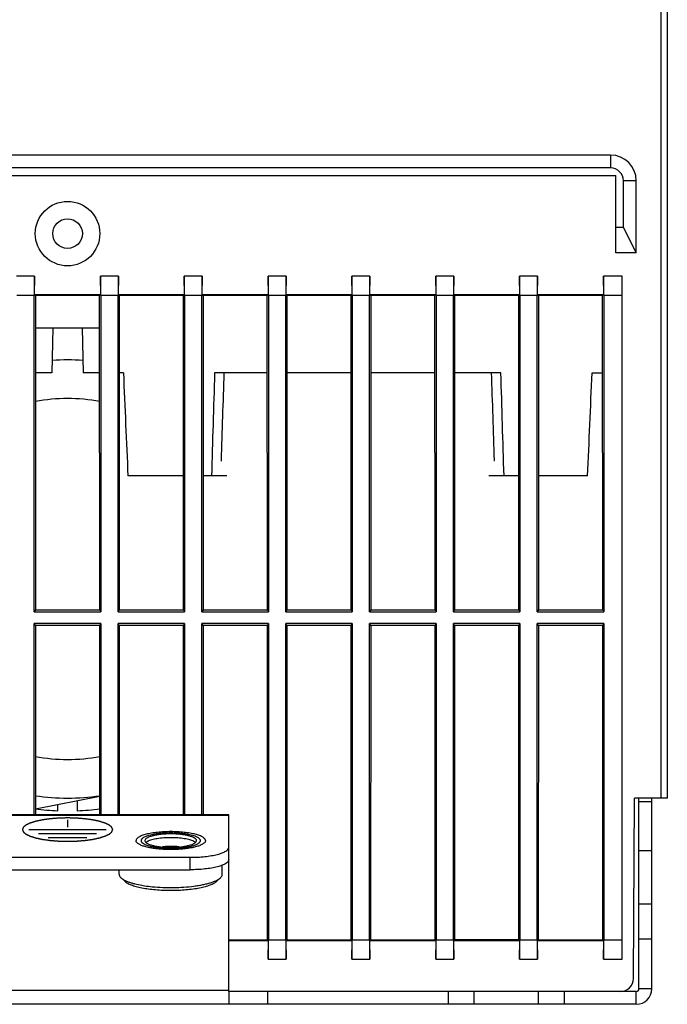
# Model space of a CAD drawing. Header units: millimetres. Extents: x 1117 to 38156, y -1945 to 7303.
# Tile 45 of 256: x 1943 to 1993, y 1124 to 1201. Entities that reach past the tile are written whole.
import ezdxf

# ---------------------------------------------------------------- set-up
doc = ezdxf.new("R2010")
doc.units = ezdxf.units.MM

msp = doc.modelspace()

# ---------------------------------------------------------------- linework, layer by layer
at = {"linetype": 'Continuous'}
for p, q in [((1992.477, 1231.264), (1992.477, 1140.264)), ((1992.977, 1202.964), (1992.977, 1140.264)), ((1988.577, 1190.164), (1904.377, 1190.164)), ((1988.577, 1190.164), (1988.577, 1189.164)), ((1988.577, 1189.164), (1904.377, 1189.164)), ((1903.977, 1188.564), (1988.977, 1188.564)), ((1988.977, 1182.564), (1988.977, 1188.564)), ((1990.577, 1188.164), (1989.577, 1188.164)), ((1989.577, 1184.564), (1989.577, 1188.164)), ((1990.577, 1182.564), (1990.577, 1188.164)), ((1988.977, 1184.564), (1989.577, 1184.564)), ((1990.577, 1182.564), (1989.577, 1184.564)), ((1990.577, 1182.564), (1988.977, 1182.564)), ((1943.925, 1180.764), (1942.53, 1180.764)), ((1943.925, 1180.764), (1943.899, 1179.264)), ((1943.925, 1179.317), (1943.925, 1180.764)), ((1950.425, 1180.764), (1949.03, 1180.764)), ((1949.056, 1179.264), (1949.03, 1180.764)), ((1949.03, 1180.764), (1949.03, 1179.317)), ((1950.425, 1180.764), (1950.399, 1179.264)), ((1950.425, 1179.317), (1950.425, 1180.764)), ((1956.925, 1180.764), (1955.53, 1180.764)), ((1955.556, 1179.264), (1955.53, 1180.764)), ((1955.53, 1180.764), (1955.53, 1179.317)), ((1956.925, 1180.764), (1956.899, 1179.264)), ((1956.925, 1179.317), (1956.925, 1180.764)), ((1963.425, 1180.764), (1962.03, 1180.764)), ((1962.056, 1179.264), (1962.03, 1180.764)), ((1962.03, 1180.764), (1962.03, 1179.317)), ((1963.425, 1180.764), (1963.399, 1179.264)), ((1963.425, 1179.317), (1963.425, 1180.764)), ((1969.925, 1180.764), (1968.53, 1180.764)), ((1968.556, 1179.264), (1968.53, 1180.764)), ((1968.53, 1180.764), (1968.53, 1179.317)), ((1969.925, 1180.764), (1969.899, 1179.264)), ((1969.925, 1179.317), (1969.925, 1180.764)), ((1976.425, 1180.764), (1975.03, 1180.764)), ((1975.056, 1179.264), (1975.03, 1180.764)), ((1975.03, 1180.764), (1975.03, 1179.317)), ((1976.425, 1180.764), (1976.399, 1179.264)), ((1976.425, 1179.317), (1976.425, 1180.764)), ((1982.925, 1180.764), (1981.53, 1180.764)), ((1981.556, 1179.264), (1981.53, 1180.764)), ((1981.53, 1180.764), (1981.53, 1179.317)), ((1982.925, 1180.764), (1982.899, 1179.264)), ((1982.925, 1179.317), (1982.925, 1180.764)), ((1989.477, 1180.764), (1988.03, 1180.764)), ((1988.056, 1179.264), (1988.03, 1180.764)), ((1988.03, 1180.764), (1988.03, 1179.317)), ((1989.477, 1127.764), (1989.477, 1180.764)), ((1943.899, 1179.264), (1942.556, 1179.264)), ((1943.899, 1154.707), (1943.899, 1179.264)), ((1949.03, 1179.317), (1943.925, 1179.317)), ((1943.925, 1179.317), (1943.99, 1179.252)), ((1943.99, 1179.252), (1943.984, 1154.878)), ((1948.965, 1179.252), (1943.99, 1179.252)), ((1949.03, 1179.317), (1948.965, 1179.252)), ((1948.971, 1154.878), (1948.965, 1179.252)), ((1950.399, 1179.264), (1949.056, 1179.264)), ((1949.056, 1179.264), (1949.056, 1154.707)), ((1950.399, 1154.707), (1950.399, 1179.264)), ((1955.53, 1179.317), (1950.425, 1179.317)), ((1950.425, 1179.317), (1950.49, 1179.252)), ((1950.49, 1179.252), (1950.484, 1154.878)), ((1955.465, 1179.252), (1950.49, 1179.252)), ((1955.53, 1179.317), (1955.465, 1179.252)), ((1955.471, 1154.878), (1955.465, 1179.252)), ((1956.899, 1179.264), (1955.556, 1179.264)), ((1955.556, 1179.264), (1955.556, 1154.707)), ((1956.899, 1154.707), (1956.899, 1179.264)), ((1962.03, 1179.317), (1956.925, 1179.317)), ((1956.925, 1179.317), (1956.99, 1179.252)), ((1956.99, 1179.252), (1956.984, 1154.878)), ((1961.965, 1179.252), (1956.99, 1179.252)), ((1962.03, 1179.317), (1961.965, 1179.252)), ((1961.971, 1154.878), (1961.965, 1179.252)), ((1963.399, 1179.264), (1962.056, 1179.264)), ((1962.056, 1179.264), (1962.056, 1154.707)), ((1963.399, 1154.707), (1963.399, 1179.264)), ((1968.53, 1179.317), (1963.425, 1179.317)), ((1963.425, 1179.317), (1963.49, 1179.252)), ((1963.49, 1179.252), (1963.484, 1154.878)), ((1968.465, 1179.252), (1963.49, 1179.252)), ((1968.53, 1179.317), (1968.465, 1179.252)), ((1968.471, 1154.878), (1968.465, 1179.252)), ((1969.899, 1179.264), (1968.556, 1179.264)), ((1968.556, 1179.264), (1968.556, 1154.707)), ((1969.899, 1154.707), (1969.899, 1179.264)), ((1975.03, 1179.317), (1969.925, 1179.317)), ((1969.925, 1179.317), (1969.99, 1179.252)), ((1969.99, 1179.252), (1969.984, 1154.878)), ((1974.965, 1179.252), (1969.99, 1179.252)), ((1975.03, 1179.317), (1974.965, 1179.252)), ((1974.971, 1154.878), (1974.965, 1179.252)), ((1976.399, 1179.264), (1975.056, 1179.264)), ((1975.056, 1179.264), (1975.056, 1154.707)), ((1976.399, 1154.707), (1976.399, 1179.264)), ((1981.53, 1179.317), (1976.425, 1179.317)), ((1976.425, 1179.317), (1976.49, 1179.252)), ((1976.49, 1179.252), (1976.484, 1154.878)), ((1981.465, 1179.252), (1976.49, 1179.252)), ((1981.53, 1179.317), (1981.465, 1179.252)), ((1981.471, 1154.878), (1981.465, 1179.252)), ((1982.899, 1179.264), (1981.556, 1179.264)), ((1981.556, 1179.264), (1981.556, 1154.707)), ((1982.899, 1154.707), (1982.899, 1179.264)), ((1988.03, 1179.317), (1982.925, 1179.317)), ((1982.925, 1179.317), (1982.99, 1179.252)), ((1982.99, 1179.252), (1982.984, 1154.878)), ((1987.965, 1179.252), (1982.99, 1179.252)), ((1988.03, 1179.317), (1987.965, 1179.252)), ((1987.971, 1154.878), (1987.965, 1179.252)), ((1989.477, 1179.264), (1988.056, 1179.264)), ((1988.056, 1179.264), (1988.056, 1154.707)), ((1943.989, 1176.764), (1948.966, 1176.764)), ((1945.341, 1176.764), (1945.268, 1173.264)), ((1947.614, 1176.764), (1947.687, 1173.264)), ((1945.268, 1173.264), (1943.988, 1173.264)), ((1948.967, 1173.264), (1947.687, 1173.264)), ((1950.808, 1173.264), (1950.488, 1173.264)), ((1961.967, 1173.264), (1957.879, 1173.264)), ((1968.467, 1173.264), (1963.488, 1173.264)), ((1974.967, 1173.264), (1969.988, 1173.264)), ((1980.076, 1173.264), (1976.488, 1173.264)), ((1987.147, 1173.264), (1987.967, 1173.264)), ((1958.374, 1166.464), (1958.433, 1166.464)), ((1979.522, 1166.464), (1979.581, 1166.464)), ((1955.468, 1165.264), (1951.158, 1165.264)), ((1958.814, 1165.264), (1956.987, 1165.264)), ((1981.468, 1165.264), (1979.141, 1165.264)), ((1986.797, 1165.264), (1982.987, 1165.264)), ((1943.984, 1154.878), (1943.899, 1154.707)), ((1943.899, 1154.707), (1949.056, 1154.707)), ((1943.984, 1154.878), (1948.971, 1154.878)), ((1948.971, 1154.878), (1949.056, 1154.707)), ((1950.484, 1154.878), (1950.399, 1154.707)), ((1950.399, 1154.707), (1955.556, 1154.707)), ((1950.484, 1154.878), (1955.471, 1154.878)), ((1955.471, 1154.878), (1955.556, 1154.707)), ((1956.984, 1154.878), (1956.899, 1154.707)), ((1956.899, 1154.707), (1962.056, 1154.707)), ((1956.984, 1154.878), (1961.971, 1154.878)), ((1961.971, 1154.878), (1962.056, 1154.707)), ((1963.484, 1154.878), (1963.399, 1154.707)), ((1963.399, 1154.707), (1968.556, 1154.707)), ((1963.484, 1154.878), (1968.471, 1154.878)), ((1968.471, 1154.878), (1968.556, 1154.707)), ((1969.984, 1154.878), (1969.899, 1154.707)), ((1969.899, 1154.707), (1975.056, 1154.707)), ((1969.984, 1154.878), (1974.971, 1154.878)), ((1974.971, 1154.878), (1975.056, 1154.707)), ((1976.484, 1154.878), (1976.399, 1154.707)), ((1976.399, 1154.707), (1981.556, 1154.707)), ((1976.484, 1154.878), (1981.471, 1154.878)), ((1981.471, 1154.878), (1981.556, 1154.707)), ((1982.984, 1154.878), (1982.899, 1154.707)), ((1982.899, 1154.707), (1988.056, 1154.707)), ((1982.984, 1154.878), (1987.971, 1154.878)), ((1987.971, 1154.878), (1988.056, 1154.707)), ((1949.056, 1153.822), (1943.899, 1153.822)), ((1943.984, 1153.651), (1943.899, 1153.822)), ((1943.899, 1138.965), (1943.899, 1153.822)), ((1943.984, 1153.651), (1943.981, 1138.965)), ((1948.971, 1153.651), (1943.984, 1153.651)), ((1948.971, 1153.651), (1949.056, 1153.822)), ((1948.974, 1138.965), (1948.971, 1153.651)), ((1949.056, 1153.822), (1949.056, 1138.965)), ((1955.556, 1153.822), (1950.399, 1153.822)), ((1950.484, 1153.651), (1950.399, 1153.822)), ((1950.399, 1138.965), (1950.399, 1153.822)), ((1950.484, 1153.651), (1950.481, 1138.965)), ((1955.471, 1153.651), (1950.484, 1153.651)), ((1955.471, 1153.651), (1955.556, 1153.822)), ((1955.474, 1138.965), (1955.471, 1153.651)), ((1955.556, 1153.822), (1955.556, 1138.965)), ((1962.056, 1153.822), (1956.899, 1153.822)), ((1956.984, 1153.651), (1956.899, 1153.822)), ((1956.899, 1138.965), (1956.899, 1153.822)), ((1956.984, 1153.651), (1956.981, 1138.965)), ((1961.971, 1153.651), (1956.984, 1153.651)), ((1961.971, 1153.651), (1962.056, 1153.822)), ((1961.977, 1129.265), (1961.971, 1153.651)), ((1962.056, 1153.822), (1962.056, 1129.264)), ((1968.556, 1153.822), (1963.399, 1153.822)), ((1963.484, 1153.651), (1963.399, 1153.822)), ((1963.399, 1129.264), (1963.399, 1153.822)), ((1963.484, 1153.651), (1963.478, 1129.265)), ((1968.471, 1153.651), (1963.484, 1153.651)), ((1968.471, 1153.651), (1968.556, 1153.822)), ((1968.477, 1129.265), (1968.471, 1153.651)), ((1968.556, 1153.822), (1968.556, 1129.264)), ((1975.056, 1153.822), (1969.899, 1153.822)), ((1969.984, 1153.651), (1969.899, 1153.822)), ((1969.899, 1129.264), (1969.899, 1153.822)), ((1969.984, 1153.651), (1969.978, 1129.265)), ((1974.971, 1153.651), (1969.984, 1153.651)), ((1974.971, 1153.651), (1975.056, 1153.822)), ((1974.977, 1129.265), (1974.971, 1153.651)), ((1975.056, 1153.822), (1975.056, 1129.264)), ((1981.556, 1153.822), (1976.399, 1153.822)), ((1976.484, 1153.651), (1976.399, 1153.822)), ((1976.399, 1129.264), (1976.399, 1153.822)), ((1976.484, 1153.651), (1976.478, 1129.265)), ((1981.471, 1153.651), (1976.484, 1153.651)), ((1981.471, 1153.651), (1981.556, 1153.822)), ((1981.477, 1129.265), (1981.471, 1153.651)), ((1981.556, 1153.822), (1981.556, 1129.264)), ((1988.056, 1153.822), (1982.899, 1153.822)), ((1982.984, 1153.651), (1982.899, 1153.822)), ((1982.899, 1129.264), (1982.899, 1153.822)), ((1982.984, 1153.651), (1982.978, 1129.265)), ((1987.971, 1153.651), (1982.984, 1153.651)), ((1987.971, 1153.651), (1988.056, 1153.822)), ((1987.977, 1129.265), (1987.971, 1153.651)), ((1988.056, 1153.822), (1988.056, 1129.264)), ((1943.981, 1139.424), (1948.974, 1140.426)), ((1947.227, 1140.076), (1947.227, 1139.28)), ((1990.353, 1126.259), (1990.426, 1140.264)), ((1992.977, 1140.264), (1990.426, 1140.264)), ((1990.777, 1125.464), (1990.777, 1140.264)), ((1991.777, 1139.964), (1990.777, 1139.964)), ((1991.777, 1125.464), (1991.777, 1140.264)), ((1945.727, 1139.28), (1945.727, 1139.775)), ((1958.977, 1138.965), (1933.977, 1138.965)), ((1958.977, 1138.924), (1933.977, 1138.924)), ((1946.477, 1138.57), (1946.477, 1138)), ((1958.977, 1135.481), (1958.977, 1138.965)), ((1943.477, 1137.819), (1949.477, 1137.819)), ((1944.227, 1137.509), (1948.727, 1137.509)), ((1944.977, 1137.198), (1947.977, 1137.198)), ((1991.777, 1136.161), (1990.777, 1136.161)), ((1936.977, 1135.671), (1955.977, 1135.671)), ((1955.977, 1134.705), (1955.977, 1135.671)), ((1958.977, 1125.264), (1958.977, 1135.481)), ((1936.977, 1134.705), (1955.977, 1134.705)), ((1950.477, 1134.357), (1950.477, 1134.705)), ((1958.477, 1134.357), (1958.477, 1135.062)), ((1950.913, 1133.811), (1950.624, 1134.08)), ((1958.042, 1133.811), (1958.331, 1134.08)), ((1990.777, 1132.072), (1991.777, 1132.072)), ((1958.977, 1129.265), (1961.977, 1129.265)), ((1958.977, 1129.212), (1962.03, 1129.212)), ((1962.03, 1129.212), (1961.977, 1129.265)), ((1962.03, 1127.764), (1962.056, 1129.264)), ((1962.03, 1129.212), (1962.03, 1127.764)), ((1962.056, 1129.264), (1963.399, 1129.264)), ((1963.399, 1129.264), (1963.425, 1127.764)), ((1963.425, 1129.212), (1963.478, 1129.265)), ((1963.425, 1129.212), (1968.53, 1129.212)), ((1963.425, 1127.764), (1963.425, 1129.212)), ((1963.478, 1129.265), (1968.477, 1129.265)), ((1968.53, 1129.212), (1968.477, 1129.265)), ((1968.53, 1127.764), (1968.556, 1129.264)), ((1968.53, 1129.212), (1968.53, 1127.764)), ((1968.556, 1129.264), (1969.899, 1129.264)), ((1969.899, 1129.264), (1969.925, 1127.764)), ((1969.925, 1129.212), (1969.978, 1129.265)), ((1969.925, 1129.212), (1975.03, 1129.212)), ((1969.925, 1127.764), (1969.925, 1129.212)), ((1969.978, 1129.265), (1974.977, 1129.265)), ((1975.03, 1129.212), (1974.977, 1129.265)), ((1975.03, 1127.764), (1975.056, 1129.264)), ((1975.03, 1129.212), (1975.03, 1127.764)), ((1975.056, 1129.264), (1976.399, 1129.264)), ((1976.399, 1129.264), (1976.425, 1127.764)), ((1976.425, 1129.212), (1976.478, 1129.265)), ((1976.425, 1129.212), (1981.53, 1129.212)), ((1976.425, 1127.764), (1976.425, 1129.212)), ((1981.477, 1129.265), (1976.478, 1129.265)), ((1981.53, 1129.212), (1981.477, 1129.265)), ((1981.53, 1127.764), (1981.556, 1129.264)), ((1981.53, 1129.212), (1981.53, 1127.764)), ((1981.556, 1129.264), (1982.899, 1129.264)), ((1982.899, 1129.264), (1982.925, 1127.764)), ((1982.925, 1129.212), (1982.978, 1129.265)), ((1982.925, 1129.212), (1988.03, 1129.212)), ((1982.925, 1127.764), (1982.925, 1129.212)), ((1982.978, 1129.265), (1987.977, 1129.265)), ((1988.03, 1129.212), (1987.977, 1129.265)), ((1988.03, 1127.764), (1988.056, 1129.264)), ((1988.03, 1129.212), (1988.03, 1127.764)), ((1988.056, 1129.264), (1989.477, 1129.264)), ((1990.777, 1129.353), (1991.777, 1129.353)), ((1962.03, 1127.764), (1963.425, 1127.764)), ((1968.53, 1127.764), (1969.925, 1127.764)), ((1975.03, 1127.764), (1976.425, 1127.764)), ((1981.53, 1127.764), (1982.925, 1127.764)), ((1988.03, 1127.764), (1989.477, 1127.764)), ((1991.777, 1125.464), (1990.777, 1125.464)), ((1933.977, 1125.36), (1958.977, 1125.36)), ((1990.577, 1125.264), (1958.977, 1125.264)), ((1958.977, 1125.264), (1958.977, 1124.264)), ((1961.977, 1125.264), (1961.977, 1124.264)), ((1975.977, 1125.264), (1975.977, 1124.264)), ((1977.977, 1125.264), (1977.977, 1124.264)), ((1982.977, 1125.264), (1982.977, 1124.264)), ((1984.977, 1125.264), (1984.977, 1124.264)), ((1990.577, 1124.264), (1990.577, 1125.264)), ((1990.577, 1124.264), (1902.377, 1124.264))]:
    msp.add_line(p, q, dxfattribs=at)
for radius in [2.5, 1.15]:
    msp.add_circle((1946.477, 1184.064), radius, dxfattribs=at)
for centre, radius, start, end in [((1988.577, 1188.164), 2, 0, 90), ((1988.577, 1188.164), 1, 0, 90), ((1946.477, 1157.264), 17, 85.97076, 94.02923), ((1946.477, 1157.264), 14, 79.74165, 100.25827), ((1946.477, 1157.264), 14, 259.71519, 280.28472), ((1946.477, 1157.264), 17, 261.55106, 278.44894), ((1946.477, 1157.264), 18, 261.98963, 267.61198), ((1946.477, 1157.264), 18, 272.38802, 278.01037), ((1952.609, 1136.965), 0.132, 180.00295, 183.70469), ((1956.346, 1136.965), 0.132, 356.29526, 359.99705), ((1989.353, 1126.264), 1, 270, 359.7), ((1990.577, 1125.464), 1.2, 270, 0), ((1990.577, 1125.464), 0.2, 270, 0)]:
    msp.add_arc(centre, radius, start, end, dxfattribs=at)
for centre, major_axis, ratio, start_param, end_param in [((1962.488, 1252.965), (-16.254, 438.103), 0.033922, -4.530706, -4.512102), ((1975.467, 1252.965), (16.254, 438.103), 0.033922, -4.528189, -4.509585), ((1973.914, 1211.057), (14.838, 399.92), 0.034894, -4.616452, -4.599358), ((1964.041, 1211.057), (-14.838, 399.92), 0.034894, -1.683828, -1.666733), ((1962.488, 1252.965), (-16.254, 438.103), 0.033922, -1.7736, -1.754997), ((1975.467, 1252.965), (16.254, 438.103), 0.033922, -1.771083, -1.75248)]:
    msp.add_ellipse(centre, major_axis=major_axis, ratio=ratio, start_param=start_param, end_param=end_param, dxfattribs=at)
for points, knots in [([(1949.977, 1137.819), (1949.972, 1137.834), (1949.964, 1137.856), (1949.952, 1137.885), (1949.944, 1137.907), (1949.936, 1137.929), (1949.929, 1137.947), (1949.923, 1137.962), (1949.92, 1137.971), (1949.917, 1137.979), (1949.915, 1137.984), (1949.913, 1137.989), (1949.912, 1137.992), (1949.911, 1137.994), (1949.911, 1137.995), (1949.909, 1137.996), (1949.907, 1137.998), (1949.904, 1138.001), (1949.898, 1138.006), (1949.892, 1138.011), (1949.884, 1138.018), (1949.874, 1138.027), (1949.857, 1138.041), (1949.837, 1138.059), (1949.812, 1138.08), (1949.787, 1138.101), (1949.767, 1138.118), (1949.75, 1138.133), (1949.74, 1138.141), (1949.732, 1138.148), (1949.726, 1138.154), (1949.721, 1138.158), (1949.717, 1138.161), (1949.715, 1138.163), (1949.714, 1138.164), (1949.711, 1138.166), (1949.708, 1138.167), (1949.702, 1138.17), (1949.693, 1138.174), (1949.683, 1138.179), (1949.67, 1138.185), (1949.653, 1138.194), (1949.627, 1138.207), (1949.593, 1138.223), (1949.553, 1138.242), (1949.513, 1138.262), (1949.48, 1138.278), (1949.453, 1138.291), (1949.436, 1138.299), (1949.423, 1138.306), (1949.413, 1138.311), (1949.404, 1138.315), (1949.399, 1138.318), (1949.395, 1138.319), (1949.393, 1138.32), (1949.389, 1138.321), (1949.385, 1138.323), (1949.377, 1138.325), (1949.365, 1138.329), (1949.351, 1138.333), (1949.333, 1138.339), (1949.31, 1138.347), (1949.273, 1138.358), (1949.228, 1138.373), (1949.173, 1138.39), (1949.117, 1138.407), (1949.072, 1138.422), (1949.035, 1138.434), (1949.012, 1138.441), (1948.994, 1138.447), (1948.98, 1138.451), (1948.968, 1138.455), (1948.959, 1138.457), (1948.953, 1138.46), (1948.944, 1138.461), (1948.933, 1138.464), (1948.919, 1138.467), (1948.903, 1138.47), (1948.881, 1138.475), (1948.853, 1138.481), (1948.809, 1138.49), (1948.754, 1138.502), (1948.688, 1138.516), (1948.622, 1138.53), (1948.567, 1138.541), (1948.523, 1138.551), (1948.491, 1138.558), (1948.463, 1138.564), (1948.444, 1138.568), (1948.433, 1138.57), (1948.425, 1138.572), (1948.415, 1138.573), (1948.403, 1138.575), (1948.381, 1138.578), (1948.349, 1138.582), (1948.312, 1138.588), (1948.261, 1138.594), (1948.199, 1138.603), (1948.124, 1138.614), (1948.048, 1138.624), (1947.986, 1138.633), (1947.935, 1138.64), (1947.898, 1138.645), (1947.866, 1138.649), (1947.844, 1138.652), (1947.832, 1138.654), (1947.823, 1138.656), (1947.812, 1138.656), (1947.799, 1138.657), (1947.775, 1138.659), (1947.741, 1138.662), (1947.7, 1138.665), (1947.646, 1138.669), (1947.578, 1138.675), (1947.496, 1138.681), (1947.414, 1138.688), (1947.346, 1138.693), (1947.292, 1138.697), (1947.251, 1138.701), (1947.217, 1138.703), (1947.193, 1138.705), (1947.179, 1138.706), (1947.169, 1138.707), (1947.158, 1138.707), (1947.144, 1138.708), (1947.119, 1138.708), (1947.083, 1138.709), (1947.04, 1138.71), (1946.982, 1138.712), (1946.91, 1138.714), (1946.823, 1138.716), (1946.737, 1138.718), (1946.65, 1138.721), (1946.578, 1138.722), (1946.528, 1138.724), (1946.499, 1138.724), (1946.477, 1138.725), (1946.456, 1138.724), (1946.428, 1138.724), (1946.378, 1138.722), (1946.308, 1138.721), (1946.223, 1138.718), (1946.138, 1138.716), (1946.053, 1138.714), (1945.968, 1138.712), (1945.897, 1138.71), (1945.847, 1138.709), (1945.819, 1138.708), (1945.797, 1138.708), (1945.777, 1138.706), (1945.75, 1138.704), (1945.702, 1138.7), (1945.634, 1138.695), (1945.552, 1138.689), (1945.471, 1138.682), (1945.389, 1138.676), (1945.321, 1138.67), (1945.266, 1138.666), (1945.225, 1138.663), (1945.191, 1138.66), (1945.168, 1138.658), (1945.154, 1138.657), (1945.144, 1138.657), (1945.134, 1138.655), (1945.122, 1138.654), (1945.1, 1138.651), (1945.068, 1138.646), (1945.031, 1138.641), (1944.98, 1138.634), (1944.918, 1138.625), (1944.842, 1138.615), (1944.767, 1138.605), (1944.704, 1138.596), (1944.654, 1138.589), (1944.616, 1138.584), (1944.585, 1138.58), (1944.563, 1138.577), (1944.55, 1138.575), (1944.54, 1138.574), (1944.532, 1138.572), (1944.521, 1138.569), (1944.501, 1138.565), (1944.473, 1138.559), (1944.44, 1138.552), (1944.395, 1138.543), (1944.339, 1138.531), (1944.272, 1138.517), (1944.204, 1138.502), (1944.148, 1138.491), (1944.103, 1138.481), (1944.075, 1138.475), (1944.053, 1138.47), (1944.036, 1138.467), (1944.022, 1138.464), (1944.012, 1138.462), (1944.007, 1138.461), (1944.002, 1138.46), (1943.999, 1138.459), (1943.995, 1138.457), (1943.987, 1138.455), (1943.975, 1138.451), (1943.962, 1138.447), (1943.944, 1138.441), (1943.921, 1138.434), (1943.885, 1138.423), (1943.84, 1138.408), (1943.786, 1138.391), (1943.732, 1138.374), (1943.686, 1138.36), (1943.65, 1138.349), (1943.628, 1138.342), (1943.61, 1138.336), (1943.596, 1138.332), (1943.585, 1138.328), (1943.577, 1138.326), (1943.572, 1138.324), (1943.569, 1138.323), (1943.567, 1138.322), (1943.563, 1138.32), (1943.557, 1138.317), (1943.549, 1138.313), (1943.539, 1138.308), (1943.525, 1138.302), (1943.509, 1138.294), (1943.482, 1138.281), (1943.448, 1138.265), (1943.408, 1138.245), (1943.367, 1138.226), (1943.334, 1138.209), (1943.307, 1138.196), (1943.29, 1138.188), (1943.277, 1138.182), (1943.266, 1138.177), (1943.258, 1138.173), (1943.252, 1138.17), (1943.249, 1138.168), (1943.246, 1138.167), (1943.245, 1138.166), (1943.243, 1138.164), (1943.239, 1138.161), (1943.234, 1138.157), (1943.228, 1138.151), (1943.219, 1138.144), (1943.209, 1138.136), (1943.192, 1138.121), (1943.171, 1138.104), (1943.146, 1138.083), (1943.121, 1138.062), (1943.101, 1138.044), (1943.084, 1138.03), (1943.074, 1138.021), (1943.065, 1138.014), (1943.059, 1138.009), (1943.054, 1138.004), (1943.05, 1138.001), (1943.048, 1137.999), (1943.046, 1137.998), (1943.046, 1137.997), (1943.045, 1137.995), (1943.044, 1137.992), (1943.042, 1137.987), (1943.04, 1137.981), (1943.037, 1137.974), (1943.034, 1137.965), (1943.028, 1137.95), (1943.021, 1137.931), (1943.012, 1137.909), (1943.003, 1137.886), (1942.992, 1137.856), (1942.983, 1137.834), (1942.977, 1137.819)], [0, 0, 0, 0, 0.015625, 0.023438, 0.03125, 0.039062, 0.046875, 0.050781, 0.054688, 0.056641, 0.058594, 0.060547, 0.061523, 0.062012, 0.0625, 0.062988, 0.063477, 0.064453, 0.066406, 0.068359, 0.070312, 0.074219, 0.078125, 0.085938, 0.09375, 0.101562, 0.109375, 0.113281, 0.117188, 0.119141, 0.121094, 0.123047, 0.124023, 0.124512, 0.125, 0.125488, 0.125977, 0.126953, 0.128906, 0.130859, 0.132812, 0.136719, 0.140625, 0.148438, 0.15625, 0.164062, 0.171875, 0.175781, 0.179688, 0.181641, 0.183594, 0.185547, 0.186523, 0.187012, 0.1875, 0.187988, 0.188477, 0.189453, 0.191406, 0.193359, 0.195312, 0.199219, 0.203125, 0.210938, 0.21875, 0.226562, 0.234375, 0.238281, 0.242188, 0.244141, 0.246094, 0.248047, 0.249023, 0.25, 0.250977, 0.251953, 0.253906, 0.255859, 0.257812, 0.261719, 0.265625, 0.273438, 0.28125, 0.289062, 0.296875, 0.300781, 0.304688, 0.308594, 0.310547, 0.311523, 0.3125, 0.313477, 0.314453, 0.316406, 0.320312, 0.324219, 0.328125, 0.335938, 0.34375, 0.351562, 0.359375, 0.363281, 0.367188, 0.371094, 0.373047, 0.374023, 0.375, 0.375977, 0.376953, 0.378906, 0.382812, 0.386719, 0.390625, 0.398438, 0.40625, 0.414062, 0.421875, 0.425781, 0.429688, 0.433594, 0.435547, 0.436523, 0.4375, 0.438477, 0.439453, 0.441406, 0.445312, 0.449219, 0.453125, 0.460938, 0.46875, 0.476562, 0.484375, 0.492188, 0.496094, 0.498047, 0.5, 0.501953, 0.503906, 0.507812, 0.515625, 0.523438, 0.53125, 0.539062, 0.546875, 0.554688, 0.558594, 0.560547, 0.5625, 0.564453, 0.566406, 0.570312, 0.578125, 0.585938, 0.59375, 0.601562, 0.609375, 0.613281, 0.617188, 0.621094, 0.623047, 0.624023, 0.625, 0.625977, 0.626953, 0.628906, 0.632812, 0.636719, 0.640625, 0.648438, 0.65625, 0.664062, 0.671875, 0.675781, 0.679688, 0.683594, 0.685547, 0.686523, 0.6875, 0.688477, 0.689453, 0.691406, 0.695312, 0.699219, 0.703125, 0.710938, 0.71875, 0.726562, 0.734375, 0.738281, 0.742188, 0.744141, 0.746094, 0.748047, 0.749023, 0.749512, 0.75, 0.750488, 0.750977, 0.751953, 0.753906, 0.755859, 0.757812, 0.761719, 0.765625, 0.773438, 0.78125, 0.789062, 0.796875, 0.800781, 0.804688, 0.806641, 0.808594, 0.810547, 0.811523, 0.812012, 0.8125, 0.812988, 0.813477, 0.814453, 0.816406, 0.818359, 0.820312, 0.824219, 0.828125, 0.835938, 0.84375, 0.851562, 0.859375, 0.863281, 0.867188, 0.869141, 0.871094, 0.873047, 0.874023, 0.874512, 0.875, 0.875488, 0.875977, 0.876953, 0.878906, 0.880859, 0.882812, 0.886719, 0.890625, 0.898438, 0.90625, 0.914062, 0.921875, 0.925781, 0.929688, 0.931641, 0.933594, 0.935547, 0.936523, 0.937012, 0.9375, 0.937988, 0.938477, 0.939453, 0.941406, 0.943359, 0.945312, 0.949219, 0.953125, 0.960938, 0.96875, 0.976562, 0.984375, 1, 1, 1, 1]), ([(1942.977, 1137.819), (1942.983, 1137.804), (1942.991, 1137.782), (1943.002, 1137.753), (1943.011, 1137.731), (1943.019, 1137.709), (1943.026, 1137.691), (1943.032, 1137.676), (1943.035, 1137.667), (1943.038, 1137.66), (1943.04, 1137.654), (1943.042, 1137.65), (1943.043, 1137.646), (1943.044, 1137.645), (1943.044, 1137.643), (1943.046, 1137.642), (1943.048, 1137.64), (1943.051, 1137.637), (1943.056, 1137.633), (1943.063, 1137.627), (1943.071, 1137.62), (1943.081, 1137.611), (1943.098, 1137.597), (1943.118, 1137.58), (1943.143, 1137.559), (1943.168, 1137.537), (1943.188, 1137.52), (1943.205, 1137.506), (1943.215, 1137.497), (1943.223, 1137.49), (1943.229, 1137.484), (1943.234, 1137.48), (1943.238, 1137.477), (1943.24, 1137.475), (1943.241, 1137.474), (1943.244, 1137.473), (1943.247, 1137.471), (1943.253, 1137.468), (1943.262, 1137.464), (1943.272, 1137.459), (1943.285, 1137.453), (1943.302, 1137.445), (1943.328, 1137.432), (1943.362, 1137.415), (1943.402, 1137.396), (1943.442, 1137.376), (1943.475, 1137.36), (1943.502, 1137.347), (1943.519, 1137.339), (1943.532, 1137.332), (1943.542, 1137.328), (1943.551, 1137.323), (1943.556, 1137.321), (1943.56, 1137.319), (1943.562, 1137.318), (1943.566, 1137.317), (1943.57, 1137.315), (1943.578, 1137.313), (1943.59, 1137.309), (1943.604, 1137.305), (1943.622, 1137.299), (1943.645, 1137.292), (1943.682, 1137.28), (1943.727, 1137.266), (1943.782, 1137.248), (1943.837, 1137.231), (1943.883, 1137.216), (1943.92, 1137.205), (1943.943, 1137.197), (1943.961, 1137.192), (1943.975, 1137.187), (1943.986, 1137.184), (1943.996, 1137.181), (1944.002, 1137.178), (1944.011, 1137.177), (1944.022, 1137.174), (1944.036, 1137.172), (1944.052, 1137.168), (1944.074, 1137.163), (1944.102, 1137.158), (1944.146, 1137.148), (1944.201, 1137.136), (1944.267, 1137.122), (1944.333, 1137.108), (1944.387, 1137.097), (1944.431, 1137.087), (1944.464, 1137.08), (1944.492, 1137.075), (1944.511, 1137.07), (1944.522, 1137.068), (1944.53, 1137.066), (1944.54, 1137.065), (1944.552, 1137.063), (1944.574, 1137.06), (1944.606, 1137.056), (1944.643, 1137.051), (1944.693, 1137.044), (1944.756, 1137.035), (1944.831, 1137.025), (1944.907, 1137.014), (1944.969, 1137.005), (1945.02, 1136.998), (1945.057, 1136.993), (1945.089, 1136.989), (1945.11, 1136.986), (1945.123, 1136.984), (1945.132, 1136.983), (1945.143, 1136.982), (1945.156, 1136.981), (1945.18, 1136.979), (1945.214, 1136.976), (1945.255, 1136.973), (1945.309, 1136.969), (1945.377, 1136.963), (1945.459, 1136.957), (1945.541, 1136.95), (1945.609, 1136.945), (1945.663, 1136.941), (1945.704, 1136.938), (1945.738, 1136.935), (1945.762, 1136.933), (1945.776, 1136.932), (1945.786, 1136.931), (1945.797, 1136.931), (1945.811, 1136.93), (1945.836, 1136.93), (1945.872, 1136.929), (1945.915, 1136.928), (1945.973, 1136.926), (1946.045, 1136.924), (1946.132, 1136.922), (1946.218, 1136.92), (1946.305, 1136.918), (1946.377, 1136.916), (1946.427, 1136.914), (1946.456, 1136.914), (1946.478, 1136.913), (1946.499, 1136.914), (1946.527, 1136.914), (1946.577, 1136.916), (1946.647, 1136.918), (1946.732, 1136.92), (1946.817, 1136.922), (1946.902, 1136.924), (1946.987, 1136.926), (1947.058, 1136.928), (1947.108, 1136.929), (1947.136, 1136.93), (1947.158, 1136.93), (1947.178, 1136.932), (1947.205, 1136.934), (1947.253, 1136.938), (1947.321, 1136.943), (1947.403, 1136.95), (1947.484, 1136.956), (1947.566, 1136.962), (1947.634, 1136.968), (1947.689, 1136.972), (1947.729, 1136.975), (1947.764, 1136.978), (1947.787, 1136.98), (1947.801, 1136.981), (1947.811, 1136.981), (1947.821, 1136.983), (1947.833, 1136.985), (1947.855, 1136.988), (1947.887, 1136.992), (1947.924, 1136.997), (1947.975, 1137.004), (1948.037, 1137.013), (1948.113, 1137.023), (1948.188, 1137.033), (1948.251, 1137.042), (1948.301, 1137.049), (1948.339, 1137.054), (1948.37, 1137.059), (1948.392, 1137.062), (1948.405, 1137.063), (1948.415, 1137.064), (1948.423, 1137.066), (1948.434, 1137.069), (1948.454, 1137.073), (1948.482, 1137.079), (1948.515, 1137.086), (1948.56, 1137.095), (1948.616, 1137.107), (1948.683, 1137.122), (1948.751, 1137.136), (1948.807, 1137.148), (1948.851, 1137.157), (1948.879, 1137.163), (1948.902, 1137.168), (1948.919, 1137.171), (1948.933, 1137.174), (1948.943, 1137.176), (1948.948, 1137.178), (1948.953, 1137.179), (1948.956, 1137.18), (1948.96, 1137.181), (1948.968, 1137.184), (1948.979, 1137.187), (1948.993, 1137.191), (1949.011, 1137.197), (1949.034, 1137.204), (1949.07, 1137.216), (1949.115, 1137.23), (1949.169, 1137.247), (1949.223, 1137.264), (1949.268, 1137.278), (1949.305, 1137.29), (1949.327, 1137.297), (1949.345, 1137.302), (1949.359, 1137.307), (1949.37, 1137.31), (1949.378, 1137.313), (1949.382, 1137.314), (1949.386, 1137.315), (1949.388, 1137.316), (1949.392, 1137.318), (1949.398, 1137.321), (1949.406, 1137.325), (1949.416, 1137.33), (1949.43, 1137.336), (1949.446, 1137.344), (1949.473, 1137.357), (1949.507, 1137.374), (1949.547, 1137.393), (1949.588, 1137.413), (1949.621, 1137.429), (1949.648, 1137.442), (1949.665, 1137.45), (1949.678, 1137.456), (1949.689, 1137.461), (1949.697, 1137.465), (1949.703, 1137.468), (1949.706, 1137.47), (1949.709, 1137.471), (1949.71, 1137.472), (1949.712, 1137.474), (1949.716, 1137.477), (1949.721, 1137.482), (1949.727, 1137.487), (1949.736, 1137.494), (1949.746, 1137.503), (1949.763, 1137.517), (1949.784, 1137.534), (1949.809, 1137.556), (1949.834, 1137.577), (1949.854, 1137.594), (1949.871, 1137.608), (1949.881, 1137.617), (1949.89, 1137.624), (1949.896, 1137.629), (1949.901, 1137.634), (1949.905, 1137.637), (1949.907, 1137.639), (1949.909, 1137.64), (1949.909, 1137.641), (1949.91, 1137.643), (1949.911, 1137.647), (1949.913, 1137.651), (1949.915, 1137.657), (1949.918, 1137.664), (1949.921, 1137.674), (1949.927, 1137.689), (1949.934, 1137.707), (1949.943, 1137.73), (1949.952, 1137.752), (1949.963, 1137.782), (1949.972, 1137.804), (1949.977, 1137.819)], [0, 0, 0, 0, 0.015625, 0.023438, 0.03125, 0.039062, 0.046875, 0.050781, 0.054688, 0.056641, 0.058594, 0.060547, 0.061523, 0.062012, 0.0625, 0.062988, 0.063477, 0.064453, 0.066406, 0.068359, 0.070312, 0.074219, 0.078125, 0.085938, 0.09375, 0.101562, 0.109375, 0.113281, 0.117188, 0.119141, 0.121094, 0.123047, 0.124023, 0.124512, 0.125, 0.125488, 0.125977, 0.126953, 0.128906, 0.130859, 0.132812, 0.136719, 0.140625, 0.148438, 0.15625, 0.164062, 0.171875, 0.175781, 0.179688, 0.181641, 0.183594, 0.185547, 0.186523, 0.187012, 0.1875, 0.187988, 0.188477, 0.189453, 0.191406, 0.193359, 0.195312, 0.199219, 0.203125, 0.210938, 0.21875, 0.226562, 0.234375, 0.238281, 0.242188, 0.244141, 0.246094, 0.248047, 0.249023, 0.25, 0.250977, 0.251953, 0.253906, 0.255859, 0.257812, 0.261719, 0.265625, 0.273438, 0.28125, 0.289062, 0.296875, 0.300781, 0.304688, 0.308594, 0.310547, 0.311523, 0.3125, 0.313477, 0.314453, 0.316406, 0.320312, 0.324219, 0.328125, 0.335938, 0.34375, 0.351562, 0.359375, 0.363281, 0.367188, 0.371094, 0.373047, 0.374023, 0.375, 0.375977, 0.376953, 0.378906, 0.382812, 0.386719, 0.390625, 0.398438, 0.40625, 0.414062, 0.421875, 0.425781, 0.429688, 0.433594, 0.435547, 0.436523, 0.4375, 0.438477, 0.439453, 0.441406, 0.445312, 0.449219, 0.453125, 0.460938, 0.46875, 0.476562, 0.484375, 0.492188, 0.496094, 0.498047, 0.5, 0.501953, 0.503906, 0.507812, 0.515625, 0.523438, 0.53125, 0.539062, 0.546875, 0.554688, 0.558594, 0.560547, 0.5625, 0.564453, 0.566406, 0.570312, 0.578125, 0.585938, 0.59375, 0.601562, 0.609375, 0.613281, 0.617188, 0.621094, 0.623047, 0.624023, 0.625, 0.625977, 0.626953, 0.628906, 0.632812, 0.636719, 0.640625, 0.648438, 0.65625, 0.664062, 0.671875, 0.675781, 0.679688, 0.683594, 0.685547, 0.686523, 0.6875, 0.688477, 0.689453, 0.691406, 0.695312, 0.699219, 0.703125, 0.710938, 0.71875, 0.726562, 0.734375, 0.738281, 0.742188, 0.744141, 0.746094, 0.748047, 0.749023, 0.749512, 0.75, 0.750488, 0.750977, 0.751953, 0.753906, 0.755859, 0.757812, 0.761719, 0.765625, 0.773438, 0.78125, 0.789062, 0.796875, 0.800781, 0.804688, 0.806641, 0.808594, 0.810547, 0.811523, 0.812012, 0.8125, 0.812988, 0.813477, 0.814453, 0.816406, 0.818359, 0.820312, 0.824219, 0.828125, 0.835938, 0.84375, 0.851562, 0.859375, 0.863281, 0.867188, 0.869141, 0.871094, 0.873047, 0.874023, 0.874512, 0.875, 0.875488, 0.875977, 0.876953, 0.878906, 0.880859, 0.882812, 0.886719, 0.890625, 0.898438, 0.90625, 0.914062, 0.921875, 0.925781, 0.929688, 0.931641, 0.933594, 0.935547, 0.936523, 0.937012, 0.9375, 0.937988, 0.938477, 0.939453, 0.941406, 0.943359, 0.945312, 0.949219, 0.953125, 0.960938, 0.96875, 0.976562, 0.984375, 1, 1, 1, 1]), ([(1957.167, 1136.965), (1957.167, 1136.976), (1957.165, 1137), (1957.151, 1137.047), (1957.116, 1137.107), (1957.049, 1137.173), (1956.959, 1137.237), (1956.845, 1137.298), (1956.709, 1137.356), (1956.552, 1137.41), (1956.375, 1137.46), (1956.179, 1137.506), (1955.889, 1137.561), (1955.495, 1137.614), (1954.996, 1137.653), (1954.477, 1137.666), (1953.959, 1137.653), (1953.46, 1137.614), (1953.066, 1137.561), (1952.776, 1137.506), (1952.58, 1137.46), (1952.403, 1137.41), (1952.246, 1137.356), (1952.11, 1137.298), (1951.996, 1137.237), (1951.906, 1137.173), (1951.839, 1137.107), (1951.803, 1137.047), (1951.79, 1137), (1951.787, 1136.976), (1951.787, 1136.965)], [0, 0, 0, 0, 0.005926, 0.012048, 0.025505, 0.041437, 0.060398, 0.082623, 0.108159, 0.13693, 0.168778, 0.203483, 0.240778, 0.32188, 0.409317, 0.5, 0.590683, 0.67812, 0.759222, 0.796517, 0.831222, 0.86307, 0.891841, 0.917377, 0.939602, 0.958563, 0.974495, 0.987952, 0.994074, 1, 1, 1, 1]), ([(1951.82, 1136.857), (1951.81, 1136.874), (1951.793, 1136.909), (1951.787, 1136.947), (1951.787, 1136.965)], [0, 0, 0, 0, 0.519009, 1, 1, 1, 1]), ([(1957.135, 1136.857), (1957.122, 1136.835), (1957.087, 1136.792), (1957.018, 1136.733), (1956.929, 1136.676), (1956.822, 1136.622), (1956.697, 1136.57), (1956.555, 1136.521), (1956.396, 1136.476), (1956.157, 1136.418), (1955.827, 1136.359), (1955.401, 1136.307), (1954.947, 1136.276), (1954.477, 1136.265), (1954.008, 1136.276), (1953.554, 1136.307), (1953.128, 1136.359), (1952.798, 1136.418), (1952.559, 1136.476), (1952.4, 1136.521), (1952.258, 1136.57), (1952.133, 1136.622), (1952.026, 1136.676), (1951.937, 1136.733), (1951.868, 1136.792), (1951.833, 1136.835), (1951.82, 1136.857)], [0, 0, 0, 0, 0.013771, 0.029904, 0.048701, 0.070282, 0.094656, 0.121757, 0.15146, 0.1836, 0.254366, 0.332179, 0.414851, 0.5, 0.585149, 0.667821, 0.745634, 0.8164, 0.84854, 0.878243, 0.905344, 0.929718, 0.951299, 0.970096, 0.986229, 1, 1, 1, 1]), ([(1952.425, 1137.234), (1952.388, 1137.215), (1952.322, 1137.177), (1952.252, 1137.119), (1952.213, 1137.071), (1952.193, 1137.036), (1952.18, 1137.001), (1952.177, 1136.977), (1952.177, 1136.965)], [0, 0, 0, 0, 0.326509, 0.594249, 0.708683, 0.812461, 0.908369, 1, 1, 1, 1]), ([(1952.177, 1136.965), (1952.177, 1136.951), (1952.181, 1136.923), (1952.198, 1136.882), (1952.225, 1136.842), (1952.248, 1136.818), (1952.262, 1136.805)], [0, 0, 0, 0, 0.219544, 0.452611, 0.710136, 1, 1, 1, 1]), ([(1956.53, 1137.234), (1956.477, 1137.261), (1956.359, 1137.311), (1956.161, 1137.373), (1955.932, 1137.429), (1955.675, 1137.475), (1955.396, 1137.513), (1954.995, 1137.55), (1954.478, 1137.567), (1953.96, 1137.55), (1953.559, 1137.513), (1953.28, 1137.475), (1953.023, 1137.429), (1952.794, 1137.373), (1952.596, 1137.311), (1952.478, 1137.261), (1952.425, 1137.234)], [0, 0, 0, 0, 0.04223, 0.091935, 0.148522, 0.21115, 0.278806, 0.350341, 0.499996, 0.649653, 0.721188, 0.788844, 0.851474, 0.908062, 0.957769, 1, 1, 1, 1]), ([(1956.477, 1136.965), (1956.477, 1137.048), (1956.337, 1137.17), (1956.127, 1137.262), (1955.876, 1137.34), (1955.577, 1137.401), (1955.105, 1137.465), (1954.477, 1137.495), (1953.85, 1137.465), (1953.378, 1137.401), (1953.079, 1137.34), (1952.828, 1137.262), (1952.618, 1137.17), (1952.477, 1137.048), (1952.477, 1136.965)], [0, 0, 0, 0, 0.058344, 0.106302, 0.167192, 0.239541, 0.32105, 0.5, 0.67895, 0.760459, 0.832808, 0.893698, 0.941656, 1, 1, 1, 1]), ([(1952.478, 1136.956), (1952.483, 1136.872), (1952.627, 1136.755), (1952.839, 1136.663), (1953.09, 1136.588), (1953.388, 1136.527), (1953.856, 1136.465), (1954.477, 1136.436), (1955.099, 1136.465), (1955.567, 1136.527), (1955.865, 1136.588), (1956.116, 1136.663), (1956.328, 1136.755), (1956.472, 1136.872), (1956.477, 1136.956)], [0, 0, 0, 0, 0.059438, 0.107821, 0.168865, 0.241082, 0.322222, 0.5, 0.677778, 0.758918, 0.831135, 0.892179, 0.940562, 1, 1, 1, 1]), ([(1952.693, 1136.909), (1952.67, 1136.897), (1952.627, 1136.873), (1952.586, 1136.844), (1952.569, 1136.83)], [0, 0, 0, 0, 0.533682, 1, 1, 1, 1]), ([(1956.262, 1136.909), (1956.216, 1136.932), (1956.113, 1136.976), (1955.942, 1137.03), (1955.742, 1137.078), (1955.519, 1137.119), (1955.276, 1137.152), (1954.927, 1137.184), (1954.478, 1137.199), (1954.028, 1137.184), (1953.679, 1137.152), (1953.436, 1137.119), (1953.213, 1137.078), (1953.013, 1137.03), (1952.842, 1136.976), (1952.739, 1136.932), (1952.693, 1136.909)], [0, 0, 0, 0, 0.042231, 0.091937, 0.148523, 0.211152, 0.278807, 0.350341, 0.499996, 0.649651, 0.721186, 0.788842, 0.851472, 0.90806, 0.957768, 1, 1, 1, 1]), ([(1956.386, 1136.83), (1956.369, 1136.844), (1956.328, 1136.873), (1956.285, 1136.897), (1956.262, 1136.909)], [0, 0, 0, 0, 0.466325, 1, 1, 1, 1]), ([(1956.777, 1136.965), (1956.777, 1136.977), (1956.775, 1137.001), (1956.762, 1137.036), (1956.742, 1137.071), (1956.703, 1137.119), (1956.633, 1137.177), (1956.567, 1137.215), (1956.53, 1137.234)], [0, 0, 0, 0, 0.091633, 0.187542, 0.291321, 0.405757, 0.673496, 1, 1, 1, 1]), ([(1956.693, 1136.805), (1956.706, 1136.818), (1956.73, 1136.842), (1956.757, 1136.882), (1956.774, 1136.923), (1956.777, 1136.951), (1956.777, 1136.965)], [0, 0, 0, 0, 0.289863, 0.547388, 0.780456, 1, 1, 1, 1]), ([(1957.167, 1136.965), (1957.167, 1136.947), (1957.162, 1136.909), (1957.145, 1136.874), (1957.135, 1136.857)], [0, 0, 0, 0, 0.480991, 1, 1, 1, 1]), ([(1952.262, 1136.805), (1952.28, 1136.789), (1952.321, 1136.756), (1952.393, 1136.712), (1952.479, 1136.669), (1952.617, 1136.612), (1952.82, 1136.549), (1953.096, 1136.486), (1953.409, 1136.435), (1953.749, 1136.398), (1954.108, 1136.375), (1954.477, 1136.367), (1954.847, 1136.375), (1955.206, 1136.398), (1955.546, 1136.435), (1955.859, 1136.486), (1956.135, 1136.549), (1956.338, 1136.612), (1956.476, 1136.669), (1956.562, 1136.712), (1956.634, 1136.756), (1956.675, 1136.789), (1956.693, 1136.805)], [0, 0, 0, 0, 0.016046, 0.034461, 0.05532, 0.078623, 0.132279, 0.194566, 0.264174, 0.339503, 0.418755, 0.5, 0.581245, 0.660497, 0.735826, 0.805434, 0.867721, 0.921377, 0.94468, 0.965539, 0.983954, 1, 1, 1, 1]), ([(1955.119, 1136.489), (1955.014, 1136.499), (1954.587, 1136.526), (1954.157, 1136.517), (1953.836, 1136.489)], [0, 0, 0, 0, 0.246966, 1, 1, 1, 1]), ([(1955.977, 1135.671), (1956.361, 1135.671), (1956.919, 1135.697), (1957.626, 1135.793), (1958.075, 1135.885), (1958.451, 1136.001), (1958.766, 1136.139), (1958.977, 1136.322), (1958.977, 1136.447)], [0, 0, 0, 0, 0.357952, 0.520941, 0.665598, 0.787419, 0.883309, 1, 1, 1, 1]), ([(1958.977, 1135.481), (1958.977, 1135.356), (1958.766, 1135.173), (1958.451, 1135.035), (1958.075, 1134.919), (1957.626, 1134.827), (1956.919, 1134.731), (1956.361, 1134.705), (1955.977, 1134.705)], [0, 0, 0, 0, 0.116691, 0.212581, 0.334402, 0.479059, 0.642048, 1, 1, 1, 1]), ([(1950.477, 1134.357), (1950.477, 1134.333), (1950.484, 1134.285), (1950.513, 1134.213), (1950.56, 1134.144), (1950.601, 1134.101), (1950.624, 1134.08)], [0, 0, 0, 0, 0.219568, 0.452617, 0.710126, 1, 1, 1, 1]), ([(1950.624, 1134.08), (1950.658, 1134.048), (1950.738, 1133.986), (1950.878, 1133.902), (1951.046, 1133.822), (1951.24, 1133.747), (1951.46, 1133.675), (1951.796, 1133.584), (1952.062, 1133.53), (1952.247, 1133.498)], [0, 0, 0, 0, 0.08044, 0.173779, 0.280407, 0.400238, 0.532857, 0.677615, 1, 1, 1, 1]), ([(1950.913, 1133.811), (1950.942, 1133.784), (1951.008, 1133.731), (1951.124, 1133.66), (1951.262, 1133.591), (1951.421, 1133.526), (1951.599, 1133.464), (1951.872, 1133.383), (1952.256, 1133.296), (1952.758, 1133.215), (1953.306, 1133.155), (1953.884, 1133.118), (1954.477, 1133.105), (1955.071, 1133.118), (1955.649, 1133.155), (1956.197, 1133.215), (1956.699, 1133.296), (1957.082, 1133.383), (1957.356, 1133.464), (1957.534, 1133.526), (1957.693, 1133.591), (1957.831, 1133.66), (1957.947, 1133.731), (1958.013, 1133.784), (1958.042, 1133.811)], [0, 0, 0, 0, 0.016047, 0.03446, 0.055319, 0.078621, 0.10431, 0.132291, 0.194576, 0.264181, 0.339509, 0.418758, 0.5, 0.581242, 0.660491, 0.735819, 0.805424, 0.867709, 0.89569, 0.921379, 0.944681, 0.96554, 0.983953, 1, 1, 1, 1]), ([(1953.049, 1133.39), (1953.316, 1133.364), (1953.86, 1133.327), (1954.679, 1133.316), (1955.489, 1133.348), (1956.142, 1133.411), (1956.633, 1133.483), (1956.97, 1133.545), (1957.28, 1133.616), (1957.56, 1133.694), (1957.807, 1133.78), (1958.019, 1133.872), (1958.192, 1133.968), (1958.29, 1134.042), (1958.331, 1134.08)], [0, 0, 0, 0, 0.148655, 0.301958, 0.453745, 0.597932, 0.665385, 0.728862, 0.787776, 0.841614, 0.889957, 0.932509, 0.969147, 1, 1, 1, 1]), ([(1958.331, 1134.08), (1958.354, 1134.101), (1958.395, 1134.144), (1958.442, 1134.213), (1958.471, 1134.285), (1958.477, 1134.333), (1958.477, 1134.357)], [0, 0, 0, 0, 0.289875, 0.547383, 0.780432, 1, 1, 1, 1]), ([(1952.247, 1133.498), (1952.31, 1133.487), (1952.577, 1133.443), (1952.845, 1133.41), (1953.049, 1133.39)], [0, 0, 0, 0, 0.239567, 1, 1, 1, 1])]:
    msp.add_open_spline(points, degree=3, knots=knots, dxfattribs=at)

doc.saveas('drawing.dxf')
